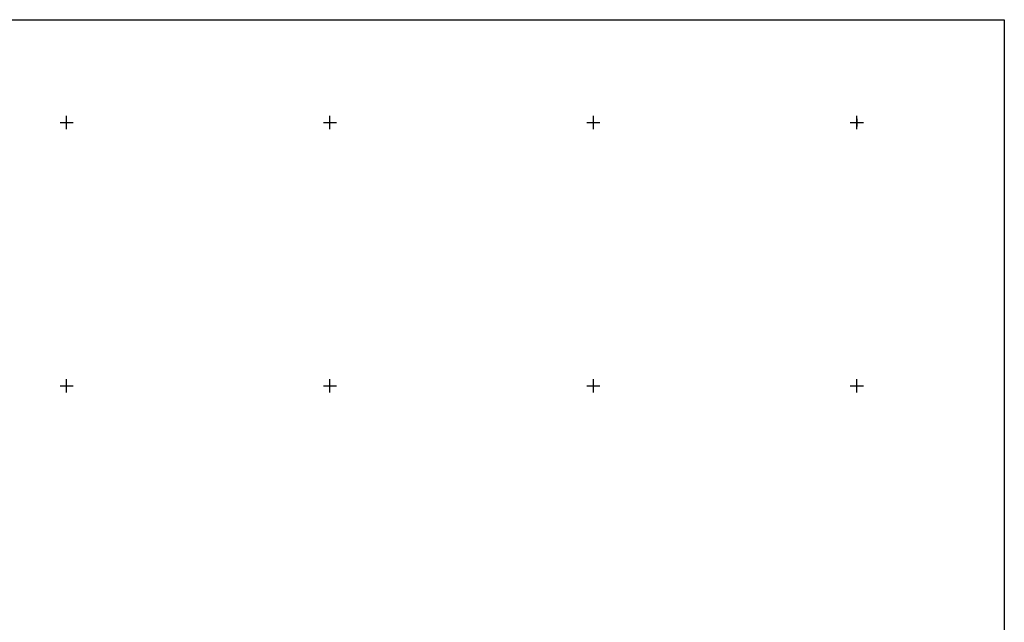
# Model space of a CAD drawing. Header units: metres. Extents: x 14620 to 16512, y -20587 to -19322.
# Tile 9 of 9: x 15764 to 16512, y -19779 to -19322. Entities that reach past the tile are written whole.
import ezdxf

# ---------------------------------------------------------------- set-up
doc = ezdxf.new("R2010")
doc.units = ezdxf.units.M
doc.linetypes.add('CONTINUA', pattern=[0])
doc.layers.add('LINEEVARIE', color=6, linetype='CONTINUA')
doc.layers.add('SIMBOLI', color=6, linetype='CONTINUA')

# ---------------------------------------------------------------- blocks, each defined once
blk = doc.blocks.new('1', base_point=(5, 5))
at = {"layer": 'SIMBOLI'}
for p, q in [((5, 2), (5, 8)), ((2, 5), (8, 5))]:
    blk.add_line(p, q, dxfattribs=at)
blk = doc.blocks.new('3', base_point=(5, 5))
at = {"layer": 'SIMBOLI'}
for p, q in [((5, 0), (5, 10)), ((0, 5), (10, 5))]:
    blk.add_line(p, q, dxfattribs=at)

msp = doc.modelspace()

# ---------------------------------------------------------------- linework, layer by layer
at = {"layer": 'LINEEVARIE', "color": 2}
msp.add_lwpolyline([(14620, -20587), (14620, -19322), (16512, -19322), (16512, -20587), (14620, -20587)], dxfattribs=at)

# ---------------------------------------------------------------- block references
at = {"layer": 'SIMBOLI'}
for name, p in [('3', (15800, -19400)), ('3', (16000, -19400)), ('3', (16200, -19400)), ('3', (16400, -19400)), ('1', (16400.221, -19400.16)), ('3', (15800, -19600)), ('3', (16000, -19600)), ('3', (16200, -19600)), ('3', (16400, -19600))]:
    msp.add_blockref(name, p, dxfattribs=at)

doc.saveas('drawing.dxf')
